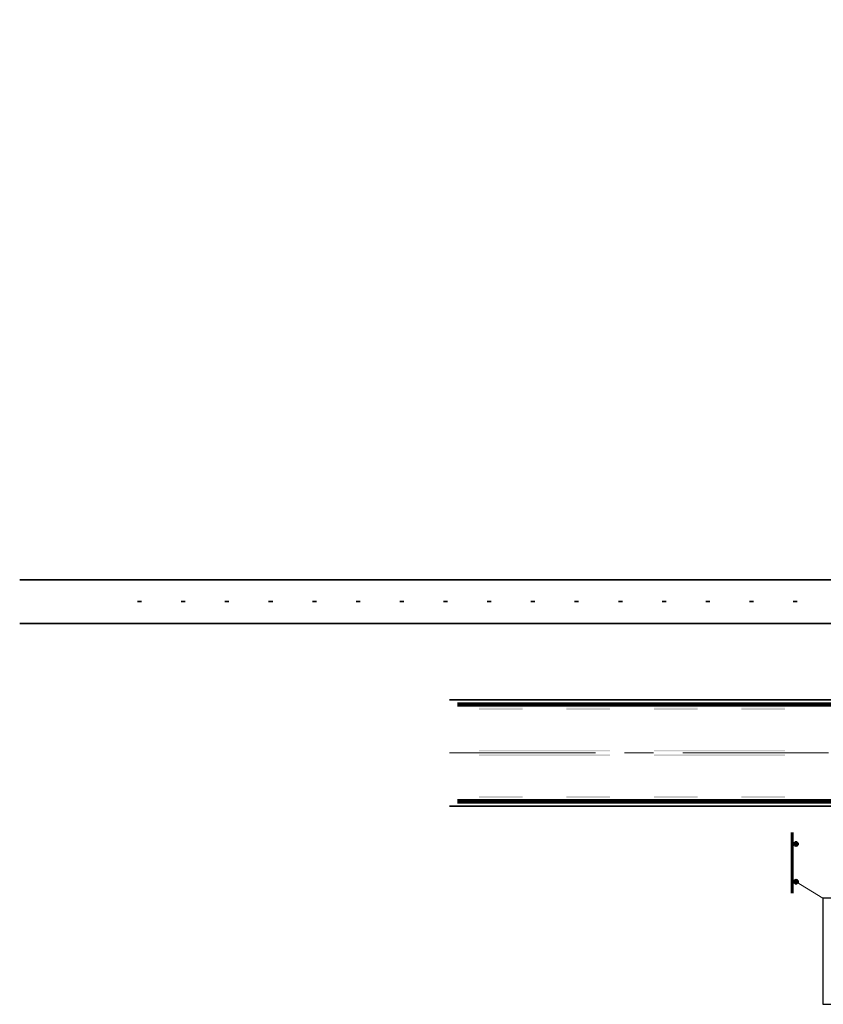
# Model space of a CAD drawing. Header units: metres. Extents: x -699 to 2316, y -1199 to 781.
# Tile 66 of 256: x 633 to 688, y -482 to -415. Entities that reach past the tile are written whole.
import ezdxf

# ---------------------------------------------------------------- set-up
doc = ezdxf.new("R2010")
doc.units = ezdxf.units.M
doc.linetypes.add('AM-AS', pattern=[16, 10, -2, 2, -2])
doc.linetypes.add('VW-1-1_STREEP', pattern=[2, 1, -1])
for name, color, linetype, lineweight in [('B-WE-AM-AS-G', 10, 'AM-AS', 18), ('N-WA-VW-VERKEERSTEKEN_BORD-G', 7, 'Continuous', 35), ('N-WE-VH-KANTSTROOKVERRUWING-G', 251, 'VW-1-1_STREEP', 18), ('N-WE-VH-KANTVERHARDING-G', 210, 'Continuous', 35), ('N-WE-VW-MARKERING_LANGS_STREEP_DOORGETROKKEN_010-G', 7, 'Continuous', 13), ('N-WE-VW-MARKERING_LANGS_STREEP_DOORGETROKKEN_015-G', 7, 'Continuous', 13), ('to-xx-bibcontour', 7, 'Continuous', 25)]:
    doc.layers.add(name, color=color, linetype=linetype, lineweight=lineweight)

# ---------------------------------------------------------------- blocks, each defined once
blk = doc.blocks.new('PAAL')
h = blk.add_hatch(color=256)
edge = h.paths.add_edge_path()
edge.add_arc((0, 0), 0.075, 0, 360)
at = {"const_width": 0.1, "flags": 128}
blk.add_lwpolyline([(0.4, 0.138), (-0.4, 0.138)], dxfattribs=at)
blk.add_circle((0, 0), 0.075)

msp = doc.modelspace()

# ---------------------------------------------------------------- linework, layer by layer
at = {"layer": 'B-WE-AM-AS-G'}
msp.add_lwpolyline([(662.282, -464.8651), (760.0609, -464.8651)], dxfattribs=at)
at = {"layer": 'N-WA-VW-VERKEERSTEKEN_BORD-G', "lineweight": 13}
msp.add_line((687.9065, -474.8324), (686.0592, -473.7151), dxfattribs=at)
at = {"layer": 'N-WA-VW-VERKEERSTEKEN_BORD-G', "linetype": 'Continuous', "lineweight": 13, "const_width": 0.2}
msp.add_lwpolyline([(685.7842, -471.9151), (685.7842, -472.9151)], dxfattribs=at)
at = {"layer": 'N-WE-VH-KANTSTROOKVERRUWING-G', "ltscale": 0.7, "const_width": 0.3}
for points in [[(691.3135, -461.5401), (662.8007, -461.5401)], [(691.3135, -468.1901), (662.8007, -468.1901)]]:
    msp.add_lwpolyline(points, dxfattribs=at)
at = {"layer": 'N-WE-VH-KANTVERHARDING-G'}
for points in [[(632.7734, -452.9651), (730.8489, -452.9651, 0.4142136), (748.1609, -435.6531), (748.1609, -339.4693)], [(747.333, -452.1372, 0.0239103), (746.1759, -453.4105, -0.2238875), (734.6051, -458.8651), (729.7477, -458.8651, 0.0249223), (724.7725, -459.1132), (713.6795, -460.2225, -0.0249223), (693.7788, -461.2151), (662.282, -461.2151)], [(729.4593, -458.8659, 0.4045627), (726.4609, -455.9651), (632.7734, -455.9651)], [(747.333, -477.593, -0.0406653), (745.4407, -475.3651, 0.2415314), (735.6939, -470.3651), (729.7726, -470.3651, -0.0249223), (724.7974, -470.1169), (718.7045, -469.5077, 0.0249223), (698.8037, -468.5151), (662.282, -468.5151)]]:
    msp.add_lwpolyline(points, format="xyb", dxfattribs=at)
at = {"layer": 'N-WE-VW-MARKERING_LANGS_STREEP_DOORGETROKKEN_010-G'}
for points in [[(664.2975, -464.6651), (673.2975, -464.6651), (664.2975, -464.7651), (673.2975, -464.7651)], [(664.2975, -465.0651), (673.2975, -465.0651), (664.2975, -464.9651), (673.2975, -464.9651)], [(676.2975, -464.6651), (685.2975, -464.6651), (676.2975, -464.7651), (685.2975, -464.7651)], [(676.2975, -465.0651), (685.2975, -465.0651), (676.2975, -464.9651), (685.2975, -464.9651)]]:
    msp.add_solid(points, dxfattribs=at)
for points in [[(641.1489, -454.5151), (641.1489, -454.4151), (640.8489, -454.5151), (640.8489, -454.4151)], [(644.1489, -454.5151), (644.1489, -454.4151), (643.8489, -454.5151), (643.8489, -454.4151)], [(647.1489, -454.5151), (647.1489, -454.4151), (646.8489, -454.5151), (646.8489, -454.4151)], [(650.1489, -454.5151), (650.1489, -454.4151), (649.8489, -454.5151), (649.8489, -454.4151)], [(653.1489, -454.5151), (653.1489, -454.4151), (652.8489, -454.5151), (652.8489, -454.4151)], [(656.1489, -454.5151), (656.1489, -454.4151), (655.8489, -454.5151), (655.8489, -454.4151)], [(659.1489, -454.5151), (659.1489, -454.4151), (658.8489, -454.5151), (658.8489, -454.4151)], [(662.1489, -454.5151), (662.1489, -454.4151), (661.8489, -454.5151), (661.8489, -454.4151)], [(665.1489, -454.5151), (665.1489, -454.4151), (664.8489, -454.5151), (664.8489, -454.4151)], [(668.1489, -454.5151), (668.1489, -454.4151), (667.8489, -454.5151), (667.8489, -454.4151)], [(671.1489, -454.5151), (671.1489, -454.4151), (670.8489, -454.5151), (670.8489, -454.4151)], [(674.1489, -454.5151), (674.1489, -454.4151), (673.8489, -454.5151), (673.8489, -454.4151)], [(677.1489, -454.5151), (677.1489, -454.4151), (676.8489, -454.5151), (676.8489, -454.4151)], [(680.1489, -454.5151), (680.1489, -454.4151), (679.8489, -454.5151), (679.8489, -454.4151)], [(683.1489, -454.5151), (683.1489, -454.4151), (682.8489, -454.5151), (682.8489, -454.4151)], [(686.1489, -454.5151), (686.1489, -454.4151), (685.8489, -454.5151), (685.8489, -454.4151)]]:
    msp.add_trace(points, dxfattribs=at)
at = {"layer": 'N-WE-VW-MARKERING_LANGS_STREEP_DOORGETROKKEN_015-G'}
for points in [[(664.2975, -461.7651), (667.2975, -461.7651), (664.2975, -461.9151), (667.2975, -461.9151)], [(670.2975, -461.7651), (673.2975, -461.7651), (670.2975, -461.9151), (673.2975, -461.9151)], [(676.2975, -461.7651), (679.2975, -461.7651), (676.2975, -461.9151), (679.2975, -461.9151)], [(682.2975, -461.7651), (685.2975, -461.7651), (682.2975, -461.9151), (685.2975, -461.9151)], [(664.2975, -467.9651), (667.2975, -467.9651), (664.2975, -467.8151), (667.2975, -467.8151)], [(670.2975, -467.9651), (673.2975, -467.9651), (670.2975, -467.8151), (673.2975, -467.8151)], [(676.2975, -467.9651), (679.2975, -467.9651), (676.2975, -467.8151), (679.2975, -467.8151)], [(682.2975, -467.9651), (685.2975, -467.9651), (682.2975, -467.8151), (685.2975, -467.8151)]]:
    msp.add_solid(points, dxfattribs=at)
at = {"layer": 'to-xx-bibcontour'}
msp.add_lwpolyline([(687.9065, -482.1314), (693.14, -482.1314), (693.14, -474.8324), (687.9065, -474.8324)], close=True, dxfattribs=at)

# ---------------------------------------------------------------- block references
at = {"layer": 'N-WA-VW-VERKEERSTEKEN_BORD-G', "lineweight": 13, "xscale": 2, "yscale": 2, "zscale": 2, "rotation": 90.00000001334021}
for p in [(686.0592, -471.1151), (686.0592, -473.7151)]:
    msp.add_blockref('PAAL', p, dxfattribs=at)

doc.saveas('drawing.dxf')
